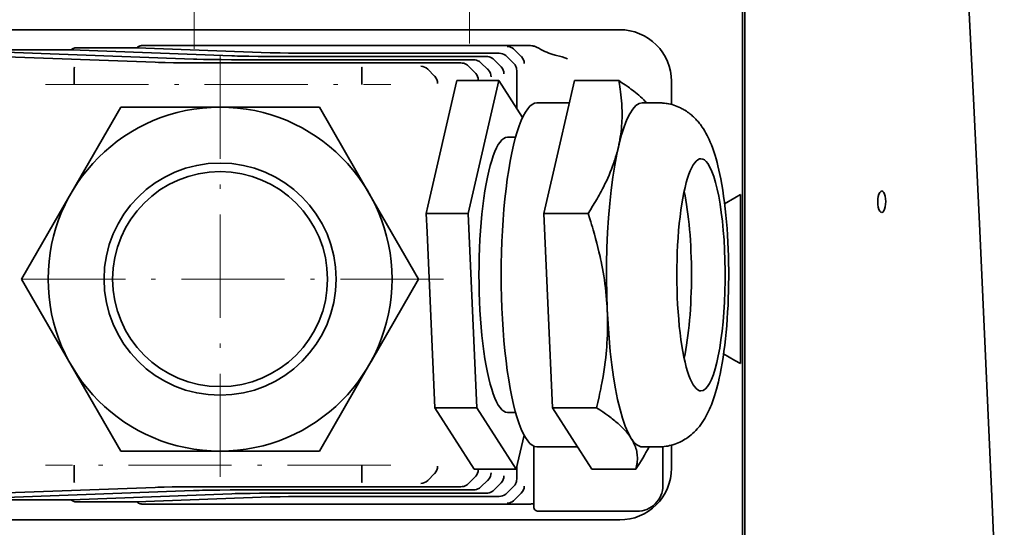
# Model space of a CAD drawing. Extents: x -672 to 7836, y -4841 to 1047.
# Tile 75 of 80: x 7156 to 7270, y 71 to 130. Entities that reach past the tile are written whole.
import ezdxf

# ---------------------------------------------------------------- set-up
doc = ezdxf.new("R2010")
doc.units = 0
doc.linetypes.add('DASHDOT', pattern=[18.5, 12, -3, 0.5, -3])

msp = doc.modelspace()

# ---------------------------------------------------------------- linework, layer by layer
at = {"color": 7, "linetype": 'DASHDOT', "lineweight": 13}
for p, q in [((7176, 169.219742), (7176, 126.780258)), ((7208, 157.88974), (7208, 126.11026)), ((7179, 126), (7179, 74)), ((7158.687988, 122.636314), (7198.84375, 122.636314)), ((7205, 100), (7153, 100)), ((7198.84375, 78.363686), (7158.687988, 78.363686))]:
    msp.add_line(p, q, dxfattribs=at)
at = {"color": 7, "lineweight": 35}
for p, q in [((7239.779297, 26.658499), (7239.779297, 141.341507)), ((7239.779297, 26.658499), (7239.779297, 141.341507)), ((7239.779297, 26.658499), (7239.779297, 141.341507)), ((7240.041992, 41.28167), (7240.041992, 133.942398)), ((7132.499023, 129), (7225.500977, 129)), ((7132.499023, 129), (7225.500977, 129)), ((7132.499023, 129), (7225.500977, 129)), ((7169.986816, 127.162323), (7214.980957, 127.162323)), ((7169.986816, 127.162323), (7214.980957, 127.162323)), ((7169.986816, 127.162323), (7214.980957, 127.162323)), ((7171.456543, 125.212715), (7146.385742, 126.151176)), ((7171.456543, 125.212715), (7146.385742, 126.151176)), ((7171.456543, 125.212715), (7146.385742, 126.151176)), ((7175.916016, 125.584908), (7154.036621, 126.403908)), ((7175.916016, 125.584908), (7154.036621, 126.403908)), ((7175.916016, 125.584908), (7154.036621, 126.403908)), ((7154.69043, 126.656677), (7161.686523, 126.656677)), ((7154.69043, 126.656677), (7161.686523, 126.656677)), ((7154.69043, 126.656677), (7161.686523, 126.656677)), ((7161.686523, 126.656677), (7180.375488, 125.957092)), ((7161.686523, 126.656677), (7180.375488, 125.957092)), ((7161.686523, 126.656677), (7180.375488, 125.957092)), ((7162.338867, 126.909477), (7169.334961, 126.909477)), ((7162.338867, 126.909477), (7169.334961, 126.909477)), ((7162.338867, 126.909477), (7169.334961, 126.909477)), ((7184.834961, 126.329277), (7169.334961, 126.909477)), ((7184.834961, 126.329277), (7169.334961, 126.909477)), ((7184.834961, 126.329277), (7169.334961, 126.909477)), ((7211.459473, 126.258728), (7191.179199, 126.258728)), ((7211.459473, 126.258728), (7191.179199, 126.258728)), ((7211.459473, 126.258728), (7191.179199, 126.258728)), ((7213.904297, 126.016037), (7213.226074, 126.694313)), ((7213.904297, 126.016037), (7213.226074, 126.694313)), ((7213.904297, 126.016037), (7213.226074, 126.694313)), ((7214.027344, 125.893402), (7213.904297, 126.016037)), ((7214.027344, 125.893402), (7213.904297, 126.016037)), ((7214.027344, 125.893402), (7213.904297, 126.016037)), ((7206.996094, 125.142174), (7177.800781, 125.142174)), ((7206.996094, 125.142174), (7177.800781, 125.142174)), ((7206.996094, 125.142174), (7177.800781, 125.142174)), ((7208.483887, 125.514359), (7182.260254, 125.514359)), ((7208.483887, 125.514359), (7182.260254, 125.514359)), ((7208.483887, 125.514359), (7182.260254, 125.514359)), ((7186.719727, 125.886543), (7209.97168, 125.886543)), ((7186.719727, 125.886543), (7209.97168, 125.886543)), ((7186.719727, 125.886543), (7209.97168, 125.886543)), ((7210.094727, 124.434402), (7209.348633, 125.164368)), ((7210.094727, 124.434402), (7209.348633, 125.164368)), ((7210.094727, 124.434402), (7209.348633, 125.164368)), ((7210.836426, 125.536552), (7211.58252, 124.806587)), ((7210.836426, 125.536552), (7211.58252, 124.806587)), ((7210.836426, 125.536552), (7211.58252, 124.806587)), ((7212.37793, 125.856056), (7212.324219, 125.908737)), ((7212.37793, 125.856056), (7212.324219, 125.908737)), ((7212.37793, 125.856056), (7212.324219, 125.908737)), ((7213.14209, 125.108498), (7212.37793, 125.856056)), ((7213.14209, 125.108498), (7212.37793, 125.856056)), ((7213.14209, 125.108498), (7212.37793, 125.856056)), ((7214.027344, 125.89341), (7214.043457, 125.876549)), ((7214.027344, 125.89341), (7214.043457, 125.876549)), ((7214.027344, 125.89341), (7214.043457, 125.876549)), ((7162.03418, 123.477432), (7162.03418, 124.302895)), ((7162.03418, 123.477432), (7162.03418, 124.302895)), ((7162.03418, 123.477432), (7162.03418, 124.302895)), ((7195.49707, 123.477432), (7195.497559, 124.302887)), ((7195.49707, 123.477432), (7195.497559, 124.302887)), ((7195.49707, 123.477432), (7195.497559, 124.302887)), ((7203.947754, 123.603455), (7203.162598, 124.405968)), ((7203.947754, 123.603455), (7203.162598, 124.405968)), ((7203.947754, 123.603455), (7203.162598, 124.405968)), ((7208.606934, 124.062218), (7207.860352, 124.792183)), ((7208.606934, 124.062218), (7207.860352, 124.792183)), ((7208.606934, 124.062218), (7207.860352, 124.792183)), ((7208.678711, 123.991943), (7208.606934, 124.062218)), ((7208.678711, 123.991943), (7208.606934, 124.062218)), ((7208.678711, 123.991943), (7208.606934, 124.062218)), ((7208.737305, 123.93013), (7208.678711, 123.991943)), ((7208.737305, 123.93013), (7208.678711, 123.991943)), ((7208.737305, 123.93013), (7208.678711, 123.991943)), ((7210.166504, 124.364128), (7210.094727, 124.434402)), ((7210.166504, 124.364128), (7210.094727, 124.434402)), ((7210.166504, 124.364128), (7210.094727, 124.434402)), ((7210.225098, 124.302315), (7210.166504, 124.364128)), ((7210.225098, 124.302315), (7210.166504, 124.364128)), ((7210.225098, 124.302315), (7210.166504, 124.364128)), ((7211.58252, 124.806587), (7211.654297, 124.736313)), ((7211.58252, 124.806587), (7211.654297, 124.736313)), ((7211.58252, 124.806587), (7211.654297, 124.736313)), ((7211.654297, 124.736313), (7211.713379, 124.6745)), ((7211.654297, 124.736313), (7211.713379, 124.6745)), ((7211.654297, 124.736313), (7211.713379, 124.6745)), ((7213.5, 119.871368), (7213.5, 124.262657)), ((7213.5, 119.871368), (7213.5, 124.262657)), ((7213.5, 119.871368), (7213.5, 124.262657)), ((7162.03418, 123.477425), (7162.03418, 123.456345)), ((7162.03418, 123.477425), (7162.03418, 123.456345)), ((7162.03418, 123.477425), (7162.03418, 123.456345)), ((7162.03418, 123.456345), (7162.040527, 122.636314)), ((7162.03418, 123.456345), (7162.040527, 122.636314)), ((7162.03418, 123.456345), (7162.040527, 122.636314)), ((7195.49707, 123.450607), (7195.490234, 122.636314)), ((7195.49707, 123.450607), (7195.490234, 122.636314)), ((7195.49707, 123.450607), (7195.490234, 122.636314)), ((7195.497559, 123.477425), (7195.49707, 123.450607)), ((7195.497559, 123.477425), (7195.49707, 123.450607)), ((7195.497559, 123.477425), (7195.49707, 123.450607)), ((7206.515625, 122.939087), (7203.174805, 108.47113)), ((7203.947266, 123.603455), (7203.962402, 123.58786)), ((7203.947266, 123.603455), (7203.962402, 123.58786)), ((7203.947266, 123.603455), (7203.962402, 123.58786)), ((7206.550293, 123.089348), (7206.515625, 122.939087)), ((7211.440918, 123.089348), (7206.550293, 123.089348)), ((7211.440918, 123.089348), (7207.872559, 107.636444)), ((7214.18457, 118.801254), (7211.440918, 123.089348)), ((7220.244141, 123.089348), (7218.459961, 115.3629)), ((7225.364258, 123.089348), (7220.244141, 123.089348)), ((7231.5, 123.000916), (7231.5, 120.310005)), ((7231.5, 123.000916), (7231.5, 120.310005)), ((7231.5, 123.000916), (7231.5, 120.310005)), ((7219.646484, 120.5), (7215.862305, 120.5)), ((7230.045898, 120.5), (7228.109863, 120.5)), ((7167.453125, 120), (7161.679688, 110)), ((7179, 120), (7167.453125, 120)), ((7190.546875, 120), (7179, 120)), ((7196.320313, 109.999992), (7190.546875, 120)), ((7213.367676, 116.5), (7212.438965, 116.5)), ((7218.459961, 115.3629), (7216.675781, 107.636444)), ((7161.679688, 110), (7161.443359, 109.591179)), ((7202.094238, 100), (7196.320313, 109.999992)), ((7161.443359, 109.591179), (7155.905762, 100)), ((7238.877441, 109.455437), (7237.689941, 108.769875)), ((7238.877441, 109.455437), (7237.689941, 108.769875)), ((7238.877441, 109.455437), (7237.689941, 108.769875)), ((7239.51416, 109.82299), (7238.877441, 109.455429)), ((7239.51416, 109.82299), (7238.877441, 109.455429)), ((7239.51416, 109.82299), (7238.877441, 109.455429)), ((7239.51416, 90.17701), (7239.51416, 109.82299)), ((7239.51416, 90.17701), (7239.51416, 109.82299)), ((7239.51416, 90.17701), (7239.51416, 109.82299)), ((7203.174805, 108.47113), (7202.981934, 107.636444)), ((7202.981934, 107.636444), (7203.078613, 105.447838)), ((7207.872559, 107.636444), (7202.981934, 107.636444)), ((7207.872559, 107.636444), (7208.871094, 85.047089)), ((7216.675781, 107.636444), (7217.175293, 96.341766)), ((7221.795898, 107.636444), (7216.675781, 107.636444)), ((7203.078613, 105.447838), (7203.97998, 85.047089)), ((7155.905762, 100), (7161.679688, 90.000008)), ((7196.556641, 90.408821), (7202.094238, 100)), ((7217.175293, 96.341766), (7217.674316, 85.047089)), ((7238.877441, 90.544563), (7237.566406, 91.301392)), ((7238.877441, 90.544563), (7237.566406, 91.301392)), ((7238.877441, 90.544563), (7237.566406, 91.301392)), ((7239.51416, 90.17701), (7238.877441, 90.544571)), ((7239.51416, 90.17701), (7238.877441, 90.544571)), ((7239.51416, 90.17701), (7238.877441, 90.544571)), ((7161.679688, 90.000008), (7167.453125, 80)), ((7190.546875, 80), (7196.320313, 90)), ((7196.320313, 90), (7196.556641, 90.408821)), ((7203.97998, 85.047089), (7208.546875, 77.910652)), ((7208.871094, 85.047089), (7203.97998, 85.047089)), ((7208.871094, 85.047089), (7213.4375, 77.910652)), ((7217.674316, 85.047089), (7219.95752, 81.478867)), ((7222.794434, 85.047089), (7217.674316, 85.047089)), ((7213.368652, 84.5), (7212.439453, 84.5)), ((7213.4375, 77.910652), (7214.351074, 81.868011)), ((7219.95752, 81.478867), (7222.240723, 77.910652)), ((7226.824707, 81.478867), (7226.915039, 81.332993)), ((7215.5, 74.014015), (7215.5, 80.5755)), ((7215.5, 74.014015), (7215.5, 80.5755)), ((7215.5, 74.014015), (7215.5, 80.5755)), ((7220.583984, 80.5), (7215.862793, 80.5)), ((7230.045898, 80.5), (7228.109863, 80.5)), ((7230.5, 80.518318), (7230.5, 78.857323)), ((7230.5, 80.518318), (7230.5, 78.857323)), ((7230.5, 80.518257), (7230.5, 78.857323)), ((7231.5, 80.690033), (7231.5, 77.999084)), ((7231.5, 80.690033), (7231.5, 77.999084)), ((7231.5, 80.690033), (7231.5, 77.999084)), ((7167.453125, 80), (7179, 80)), ((7179, 80), (7190.546875, 80)), ((7162.034668, 77.546402), (7162.040527, 78.363686)), ((7162.034668, 77.546402), (7162.040527, 78.363686)), ((7162.034668, 77.546402), (7162.040527, 78.363686)), ((7195.49707, 77.55117), (7195.490234, 78.363686)), ((7195.49707, 77.55117), (7195.490234, 78.363686)), ((7195.49707, 77.55117), (7195.490234, 78.363686)), ((7213.4375, 77.910652), (7208.546875, 77.910652)), ((7213.5, 78.181641), (7213.5, 76.737343)), ((7213.5, 78.181641), (7213.5, 76.737343)), ((7213.5, 78.181641), (7213.5, 76.737343)), ((7227.36084, 77.910652), (7222.240723, 77.910652)), ((7230.5, 78.857323), (7230.5, 76)), ((7230.5, 78.857323), (7230.5, 76)), ((7230.5, 78.857323), (7230.5, 76)), ((7162.03418, 77.522598), (7162.034668, 77.546402)), ((7162.03418, 77.522598), (7162.034668, 77.546402)), ((7162.03418, 77.522598), (7162.034668, 77.546402)), ((7162.03418, 77.522568), (7162.03418, 76.697105)), ((7162.03418, 77.522568), (7162.03418, 76.697105)), ((7162.03418, 77.522568), (7162.03418, 76.697105)), ((7195.49707, 77.522598), (7195.49707, 77.55117)), ((7195.49707, 77.522598), (7195.49707, 77.55117)), ((7195.49707, 77.522598), (7195.49707, 77.55117)), ((7195.49707, 77.522568), (7195.497559, 76.697113)), ((7195.49707, 77.522568), (7195.497559, 76.697113)), ((7195.49707, 77.522568), (7195.497559, 76.697113)), ((7203.947754, 77.396545), (7203.162598, 76.594032)), ((7203.947754, 77.396545), (7203.162598, 76.594032)), ((7203.947754, 77.396545), (7203.162598, 76.594032)), ((7203.947266, 77.396545), (7203.961426, 77.41111)), ((7203.947266, 77.396545), (7203.961426, 77.41111)), ((7203.947266, 77.396545), (7203.961426, 77.41111)), ((7207.860352, 76.207817), (7208.606934, 76.937782)), ((7207.860352, 76.207817), (7208.606934, 76.937782)), ((7207.860352, 76.207817), (7208.606934, 76.937782)), ((7208.606934, 76.937782), (7208.678711, 77.008057)), ((7208.606934, 76.937782), (7208.678711, 77.008057)), ((7208.606934, 76.937782), (7208.678711, 77.008057)), ((7208.678711, 77.008057), (7208.737305, 77.06987)), ((7208.678711, 77.008057), (7208.737305, 77.06987)), ((7208.678711, 77.008057), (7208.737305, 77.06987)), ((7146.385742, 74.848824), (7171.456543, 75.787285)), ((7146.385742, 74.848824), (7171.456543, 75.787285)), ((7146.385742, 74.848824), (7171.456543, 75.787285)), ((7177.800781, 75.857826), (7206.996094, 75.857826)), ((7177.800781, 75.857826), (7206.996094, 75.857826)), ((7177.800781, 75.857826), (7206.996094, 75.857826)), ((7209.348633, 75.835632), (7210.094727, 76.565598)), ((7209.348633, 75.835632), (7210.094727, 76.565598)), ((7209.348633, 75.835632), (7210.094727, 76.565598)), ((7210.094727, 76.565598), (7210.166504, 76.635872)), ((7210.094727, 76.565598), (7210.166504, 76.635872)), ((7210.094727, 76.565598), (7210.166504, 76.635872)), ((7210.166504, 76.635872), (7210.225098, 76.697678)), ((7210.166504, 76.635872), (7210.225098, 76.697678)), ((7210.166504, 76.635872), (7210.225098, 76.697678)), ((7211.58252, 76.193413), (7210.836426, 75.463448)), ((7211.58252, 76.193413), (7210.836426, 75.463448)), ((7211.58252, 76.193413), (7210.836426, 75.463448)), ((7211.654297, 76.263687), (7211.58252, 76.193413)), ((7211.654297, 76.263687), (7211.58252, 76.193413)), ((7211.654297, 76.263687), (7211.58252, 76.193413)), ((7211.713379, 76.3255), (7211.654297, 76.263687)), ((7211.713379, 76.3255), (7211.654297, 76.263687)), ((7211.713379, 76.3255), (7211.654297, 76.263687)), ((7213.14209, 75.891502), (7212.37793, 75.143944)), ((7213.14209, 75.891502), (7212.37793, 75.143944)), ((7213.14209, 75.891502), (7212.37793, 75.143944)), ((7154.036621, 74.596092), (7175.916016, 75.415092)), ((7154.036621, 74.596092), (7175.916016, 75.415092)), ((7154.036621, 74.596092), (7175.916016, 75.415092)), ((7180.375488, 75.042908), (7161.686523, 74.343323)), ((7180.375488, 75.042908), (7161.686523, 74.343323)), ((7180.375488, 75.042908), (7161.686523, 74.343323)), ((7184.834961, 74.670723), (7169.334961, 74.090523)), ((7184.834961, 74.670723), (7169.334961, 74.090523)), ((7184.834961, 74.670723), (7169.334961, 74.090523)), ((7182.260254, 75.485641), (7208.483887, 75.485641)), ((7182.260254, 75.485641), (7208.483887, 75.485641)), ((7182.260254, 75.485641), (7208.483887, 75.485641)), ((7209.97168, 75.113457), (7186.719727, 75.113457)), ((7209.97168, 75.113457), (7186.719727, 75.113457)), ((7209.97168, 75.113457), (7186.719727, 75.113457)), ((7211.459473, 74.741272), (7191.179199, 74.741272)), ((7211.459473, 74.741272), (7191.179199, 74.741272)), ((7211.459473, 74.741272), (7191.179199, 74.741272)), ((7212.37793, 75.143944), (7212.324219, 75.091263)), ((7212.37793, 75.143944), (7212.324219, 75.091263)), ((7212.37793, 75.143944), (7212.324219, 75.091263)), ((7213.904297, 74.983963), (7213.226074, 74.305687)), ((7213.904297, 74.983963), (7213.226074, 74.305687)), ((7213.904297, 74.983963), (7213.226074, 74.305687)), ((7214.027344, 75.106598), (7213.904297, 74.983963)), ((7214.027344, 75.106598), (7213.904297, 74.983963)), ((7214.027344, 75.106598), (7213.904297, 74.983963)), ((7214.027344, 75.106598), (7214.038086, 75.117661)), ((7214.027344, 75.106598), (7214.038086, 75.117661)), ((7214.027344, 75.106598), (7214.038086, 75.117661)), ((7154.69043, 74.343323), (7161.686523, 74.343323)), ((7154.69043, 74.343323), (7161.686523, 74.343323)), ((7154.69043, 74.343323), (7161.686523, 74.343323)), ((7162.338867, 74.090523), (7169.334961, 74.090523)), ((7162.338867, 74.090523), (7169.334961, 74.090523)), ((7162.338867, 74.090523), (7169.334961, 74.090523)), ((7214.980957, 73.837677), (7169.986816, 73.837677)), ((7214.980957, 73.837677), (7169.986816, 73.837677)), ((7214.980957, 73.837677), (7169.986816, 73.837677)), ((7215.5, 73.5), (7215.5, 74.014015)), ((7215.5, 73.5), (7215.5, 74.014015)), ((7215.5, 73.5), (7215.5, 74.014015)), ((7216, 73), (7217.596191, 73)), ((7216, 73), (7217.596191, 73)), ((7216, 73), (7217.596191, 73)), ((7219.420898, 73), (7217.596191, 73)), ((7219.420898, 73), (7217.596191, 73)), ((7219.420898, 73), (7217.596191, 73)), ((7219.957031, 73), (7219.420898, 73)), ((7219.957031, 73), (7219.420898, 73)), ((7219.957031, 73), (7219.420898, 73)), ((7221.149902, 73), (7219.957031, 73)), ((7221.149902, 73), (7219.957031, 73)), ((7221.149902, 73), (7219.957031, 73)), ((7221.726563, 73), (7221.149902, 73)), ((7221.726563, 73), (7221.149902, 73)), ((7221.726563, 73), (7221.149902, 73)), ((7223.274414, 73), (7221.726074, 73)), ((7223.274414, 73), (7221.726074, 73)), ((7223.274414, 73), (7221.726074, 73)), ((7223.274414, 73), (7227.5, 73)), ((7223.274414, 73), (7227.5, 73)), ((7223.274414, 73), (7227.5, 73)), ((7132.499023, 72), (7225.500977, 72)), ((7132.499023, 72), (7225.500977, 72)), ((7132.499023, 72), (7225.500977, 72))]:
    msp.add_line(p, q, dxfattribs=at)
for points in [[(7266.037109, 132.549652), (7266.616699, 121.021904), (7267.358398, 105.630608), (7268.070801, 90.198128), (7268.757324, 74.735825), (7269.419922, 59.269318), (7270.21875, 39.938442)], [(7169.334961, 126.909477), (7169.382813, 126.956039), (7169.435059, 126.998222), (7169.491699, 127.035805), (7169.552246, 127.068611), (7169.615723, 127.09655), (7169.67334, 127.11676), (7169.733398, 127.133263), (7169.794922, 127.146057), (7169.841797, 127.153198), (7169.889648, 127.158279), (7169.937988, 127.161316), (7169.986816, 127.162323)], [(7169.334961, 126.909477), (7169.382813, 126.956039), (7169.435059, 126.998222), (7169.491699, 127.035805), (7169.552246, 127.068611), (7169.615723, 127.09655), (7169.67334, 127.11676), (7169.733398, 127.133263), (7169.794922, 127.146057), (7169.841797, 127.153198), (7169.889648, 127.158279), (7169.937988, 127.161316), (7169.986816, 127.162323)], [(7169.334961, 126.909477), (7169.382813, 126.956039), (7169.435059, 126.998222), (7169.491699, 127.035805), (7169.552246, 127.068611), (7169.615723, 127.09655), (7169.67334, 127.11676), (7169.733398, 127.133263), (7169.794922, 127.146057), (7169.841797, 127.153198), (7169.889648, 127.158279), (7169.937988, 127.161316), (7169.986816, 127.162323)], [(7214.980957, 127.162323), (7215.114746, 127.158783), (7215.246582, 127.147964), (7215.311035, 127.13974), (7215.374512, 127.129608), (7215.473145, 127.10939), (7215.567871, 127.084251), (7215.656738, 127.054291), (7215.739746, 127.019722), (7215.814941, 126.980919)], [(7214.980957, 127.162323), (7215.114746, 127.158783), (7215.246582, 127.147964), (7215.311035, 127.13974), (7215.374512, 127.129608), (7215.473145, 127.10939), (7215.567871, 127.084251), (7215.656738, 127.054291), (7215.739746, 127.019722), (7215.814941, 126.980919)], [(7214.980957, 127.162323), (7215.114746, 127.158783), (7215.246582, 127.147964), (7215.311035, 127.13974), (7215.374512, 127.129608), (7215.473145, 127.10939), (7215.567871, 127.084251), (7215.656738, 127.054291), (7215.739746, 127.019722), (7215.814941, 126.980919)], [(7161.686523, 126.656677), (7161.728027, 126.6978), (7161.773438, 126.735588), (7161.822266, 126.769882), (7161.874512, 126.800552), (7161.910645, 126.818939), (7161.947754, 126.835648), (7162.025879, 126.863976), (7162.107422, 126.885452), (7162.183105, 126.898872), (7162.260254, 126.906853), (7162.338867, 126.909477)], [(7161.686523, 126.656677), (7161.728027, 126.6978), (7161.773438, 126.735588), (7161.822266, 126.769882), (7161.874512, 126.800552), (7161.910645, 126.818939), (7161.947754, 126.835648), (7162.025879, 126.863976), (7162.107422, 126.885452), (7162.183105, 126.898872), (7162.260254, 126.906853), (7162.338867, 126.909477)], [(7161.686523, 126.656677), (7161.728027, 126.6978), (7161.773438, 126.735588), (7161.822266, 126.769882), (7161.874512, 126.800552), (7161.910645, 126.818939), (7161.947754, 126.835648), (7162.025879, 126.863976), (7162.107422, 126.885452), (7162.183105, 126.898872), (7162.260254, 126.906853), (7162.338867, 126.909477)], [(7191.179199, 126.258728), (7189.891113, 126.260811), (7189.260742, 126.263405), (7188.054688, 126.271576), (7186.955078, 126.283485), (7185.999512, 126.298721), (7185.221191, 126.316772), (7184.834961, 126.329277)], [(7191.179199, 126.258728), (7189.891113, 126.260811), (7189.260742, 126.263405), (7188.054688, 126.271576), (7186.955078, 126.283485), (7185.999512, 126.298721), (7185.221191, 126.316772), (7184.834961, 126.329277)], [(7191.179199, 126.258728), (7189.891113, 126.260811), (7189.260742, 126.263405), (7188.054688, 126.271576), (7186.955078, 126.283485), (7185.999512, 126.298721), (7185.221191, 126.316772), (7184.834961, 126.329277)], [(7218.144531, 126.019608), (7217.994629, 126.055435), (7217.846191, 126.094841), (7217.697754, 126.138062), (7217.585449, 126.173302), (7217.473145, 126.210747), (7217.360352, 126.250427), (7217.24707, 126.292351), (7217.019531, 126.38282), (7216.790039, 126.48188), (7216.558594, 126.58931), (7216.317383, 126.709), (7216.067871, 126.840477), (7215.814941, 126.980919)], [(7218.144531, 126.019608), (7217.994629, 126.055435), (7217.846191, 126.094841), (7217.697754, 126.138062), (7217.585449, 126.173302), (7217.473145, 126.210747), (7217.360352, 126.250427), (7217.24707, 126.292351), (7217.019531, 126.38282), (7216.790039, 126.48188), (7216.558594, 126.58931), (7216.317383, 126.709), (7216.067871, 126.840477), (7215.814941, 126.980919)], [(7218.144531, 126.019608), (7217.994629, 126.055435), (7217.846191, 126.094841), (7217.697754, 126.138062), (7217.585449, 126.173302), (7217.473145, 126.210747), (7217.360352, 126.250427), (7217.24707, 126.292351), (7217.019531, 126.38282), (7216.790039, 126.48188), (7216.558594, 126.58931), (7216.317383, 126.709), (7216.067871, 126.840477), (7215.814941, 126.980919)], [(7177.800781, 125.142174), (7176.512695, 125.144257), (7175.882324, 125.146851), (7174.675781, 125.155022), (7173.57666, 125.166924), (7172.621094, 125.182167), (7171.842773, 125.200218), (7171.456543, 125.212715)], [(7177.800781, 125.142174), (7176.512695, 125.144257), (7175.882324, 125.146851), (7174.675781, 125.155022), (7173.57666, 125.166924), (7172.621094, 125.182167), (7171.842773, 125.200218), (7171.456543, 125.212715)], [(7177.800781, 125.142174), (7176.512695, 125.144257), (7175.882324, 125.146851), (7174.675781, 125.155022), (7173.57666, 125.166924), (7172.621094, 125.182167), (7171.842773, 125.200218), (7171.456543, 125.212715)], [(7182.260254, 125.514359), (7180.972168, 125.516441), (7180.341797, 125.519035), (7179.135254, 125.527206), (7178.036133, 125.539108), (7177.080566, 125.554352), (7176.302246, 125.572403), (7175.916016, 125.584908)], [(7182.260254, 125.514359), (7180.972168, 125.516441), (7180.341797, 125.519035), (7179.135254, 125.527206), (7178.036133, 125.539108), (7177.080566, 125.554352), (7176.302246, 125.572403), (7175.916016, 125.584908)], [(7182.260254, 125.514359), (7180.972168, 125.516441), (7180.341797, 125.519035), (7179.135254, 125.527206), (7178.036133, 125.539108), (7177.080566, 125.554352), (7176.302246, 125.572403), (7175.916016, 125.584908)], [(7180.375488, 125.957092), (7180.675781, 125.947083), (7181.02832, 125.937592), (7181.429199, 125.928719), (7182.363281, 125.913086), (7183.446289, 125.900726), (7184.641113, 125.892052), (7185.907715, 125.887367), (7186.719727, 125.886543)], [(7180.375488, 125.957092), (7180.675781, 125.947083), (7181.02832, 125.937592), (7181.429199, 125.928719), (7182.363281, 125.913086), (7183.446289, 125.900726), (7184.641113, 125.892052), (7185.907715, 125.887367), (7186.719727, 125.886543)], [(7180.375488, 125.957092), (7180.675781, 125.947083), (7181.02832, 125.937592), (7181.429199, 125.928719), (7182.363281, 125.913086), (7183.446289, 125.900726), (7184.641113, 125.892052), (7185.907715, 125.887367), (7186.719727, 125.886543)], [(7162.03418, 124.302895), (7162.035156, 124.348595), (7162.038574, 124.431229), (7162.044922, 124.558998), (7162.050781, 124.622559), (7162.054688, 124.648529), (7162.056641, 124.656487), (7162.058594, 124.661011), (7162.05957, 124.661995)], [(7162.03418, 124.302895), (7162.035156, 124.348595), (7162.038574, 124.431229), (7162.044922, 124.558998), (7162.050781, 124.622559), (7162.054688, 124.648529), (7162.056641, 124.656487), (7162.058594, 124.661011), (7162.05957, 124.661995)], [(7162.03418, 124.302895), (7162.035156, 124.348595), (7162.038574, 124.431229), (7162.044922, 124.558998), (7162.050781, 124.622559), (7162.054688, 124.648529), (7162.056641, 124.656487), (7162.058594, 124.661011), (7162.05957, 124.661995)], [(7195.497559, 124.302902), (7195.495117, 124.386276), (7195.488281, 124.528542), (7195.480957, 124.61953), (7195.477051, 124.646561), (7195.473633, 124.659615), (7195.472168, 124.661507), (7195.47168, 124.661995)], [(7195.497559, 124.302902), (7195.495117, 124.386276), (7195.488281, 124.528542), (7195.480957, 124.61953), (7195.477051, 124.646561), (7195.473633, 124.659615), (7195.472168, 124.661507), (7195.47168, 124.661995)], [(7195.497559, 124.302902), (7195.495117, 124.386276), (7195.488281, 124.528542), (7195.480957, 124.61953), (7195.477051, 124.646561), (7195.473633, 124.659615), (7195.472168, 124.661507), (7195.47168, 124.661995)], [(7225.364258, 123.089348), (7225.404785, 122.871109), (7225.443848, 122.652939), (7225.492188, 122.362183), (7225.536621, 122.071625), (7225.577637, 121.781288), (7225.621582, 121.433212), (7225.659668, 121.085526), (7225.691406, 120.738274), (7225.717285, 120.391479), (7225.737305, 120.045174), (7225.745605, 119.850952), (7225.751953, 119.656898), (7225.755859, 119.466484), (7225.757813, 119.276237), (7225.757324, 118.988571), (7225.751953, 118.701271), (7225.742188, 118.41433), (7225.727051, 118.127731), (7225.705078, 117.809662), (7225.676758, 117.491966), (7225.642578, 117.174599), (7225.602051, 116.857529), (7225.555664, 116.540703), (7225.50293, 116.224075), (7225.449707, 115.936951), (7225.391113, 115.649902), (7225.327148, 115.3629)], [(7228.627441, 120.499939), (7228.461914, 120.674385), (7228.287109, 120.849075), (7228.104004, 121.024033), (7227.912109, 121.199272), (7227.711426, 121.374809), (7227.519043, 121.537079), (7227.319824, 121.6996), (7227.113281, 121.862366), (7226.956543, 121.982765), (7226.796387, 122.103279), (7226.627441, 122.22757), (7226.455078, 122.351967), (7226.104492, 122.597435), (7225.740723, 122.843262), (7225.364258, 123.089348)], [(7235.044434, 117.725632), (7234.957031, 117.849152), (7234.865723, 117.972488), (7234.771973, 118.093834), (7234.673828, 118.215935), (7234.59375, 118.312088), (7234.511719, 118.406418), (7234.426758, 118.501343), (7234.339844, 118.59433), (7234.25, 118.687195), (7234.15918, 118.778008), (7234.063965, 118.868835), (7233.967773, 118.957481), (7233.858398, 119.053726), (7233.747559, 119.147186), (7233.632324, 119.239708), (7233.515137, 119.329269), (7233.377441, 119.429108), (7233.23584, 119.525955), (7233.053223, 119.642334), (7232.958984, 119.698898), (7232.864258, 119.753662), (7232.767578, 119.806808), (7232.67041, 119.858101), (7232.571777, 119.907928), (7232.375977, 119.999786), (7232.181641, 120.082558), (7231.983398, 120.158539), (7231.782227, 120.22731), (7231.581055, 120.287895), (7231.379883, 120.340454), (7231.176758, 120.385742), (7230.97168, 120.423645), (7230.868652, 120.439758), (7230.692871, 120.462822), (7230.516602, 120.480362), (7230.398926, 120.488953), (7230.28125, 120.495094), (7230.163574, 120.498772), (7230.045898, 120.5)], [(7230.045898, 80.5), (7230.252441, 80.503784), (7230.458984, 80.515129), (7230.664551, 80.533958), (7230.869141, 80.560265), (7231.074707, 80.594391), (7231.278809, 80.636063), (7231.480469, 80.684929), (7231.680664, 80.741135), (7231.883301, 80.806198), (7232.083496, 80.878784), (7232.279785, 80.958252), (7232.472168, 81.044319), (7232.695801, 81.154953), (7232.912598, 81.273972), (7233.076172, 81.371628), (7233.235352, 81.47377), (7233.429199, 81.607597), (7233.615723, 81.747406), (7233.79541, 81.892593), (7233.967773, 82.042519), (7234.15918, 82.222191), (7234.340332, 82.406075), (7234.512207, 82.594017), (7234.674316, 82.784523), (7234.749023, 82.87677), (7234.921875, 83.103218), (7235.083984, 83.331764), (7235.23584, 83.562233), (7235.377441, 83.793182), (7235.54834, 84.093544), (7235.706543, 84.395554), (7235.825684, 84.640366), (7235.938477, 84.88681), (7236.04541, 85.135132), (7236.146973, 85.385559), (7236.240723, 85.628891), (7236.395996, 86.061722), (7236.520996, 86.440849), (7236.63916, 86.827225), (7236.750977, 87.221405), (7236.859863, 87.63298), (7236.96582, 88.062881), (7237.066406, 88.501892), (7237.162109, 88.951057), (7237.287598, 89.594666), (7237.400391, 90.231461), (7237.504883, 90.885742), (7237.606934, 91.59301), (7237.700684, 92.318016), (7237.785645, 93.058899), (7237.861816, 93.814606), (7237.930176, 94.583893), (7237.989258, 95.365379), (7238.040039, 96.157433), (7238.082031, 96.958725), (7238.115723, 97.767342), (7238.140625, 98.581833), (7238.156738, 99.400375), (7238.164063, 100.221268), (7238.162598, 101.042747), (7238.152344, 101.863075), (7238.133301, 102.680519), (7238.105957, 103.493256), (7238.069824, 104.299782), (7238.024902, 105.09819), (7237.971191, 105.887077), (7237.90918, 106.664772), (7237.838379, 107.42984), (7237.759277, 108.180931), (7237.671387, 108.916916), (7237.575195, 109.63591), (7237.470215, 110.338661), (7237.356934, 111.0224), (7237.242676, 111.644485), (7237.138184, 112.16465), (7237.027344, 112.672272), (7236.910156, 113.167053), (7236.806641, 113.572556), (7236.697754, 113.969864), (7236.583008, 114.359192), (7236.461914, 114.740891), (7236.310547, 115.181946), (7236.146973, 115.614487), (7236.020508, 115.92366), (7235.885742, 116.229797), (7235.769531, 116.476013), (7235.646973, 116.720856), (7235.516602, 116.964417), (7235.377441, 117.206841), (7235.216797, 117.467133), (7235.044434, 117.725632)], [(7225.327148, 115.3629), (7225.256348, 115.06765), (7225.180176, 114.772346), (7225.098145, 114.476952), (7225.010742, 114.181419), (7224.91748, 113.885719), (7224.856934, 113.700798), (7224.793945, 113.515785), (7224.661133, 113.145447), (7224.520508, 112.774635), (7224.383789, 112.433594), (7224.239746, 112.092087), (7224.088867, 111.750084), (7223.931152, 111.407578), (7223.766602, 111.06456), (7223.624512, 110.778313), (7223.477539, 110.491699), (7223.326172, 110.204742), (7223.211914, 109.992958), (7223.095215, 109.780991), (7222.972168, 109.561523), (7222.84668, 109.341881), (7222.59668, 108.916206), (7222.337891, 108.490013), (7222.070801, 108.063393), (7221.795898, 107.636444)], [(7221.795898, 107.636444), (7222.004395, 106.998482), (7222.106934, 106.674385), (7222.20752, 106.350449), (7222.302734, 106.037277), (7222.395996, 105.724289), (7222.54248, 105.215462), (7222.683594, 104.707214), (7222.817871, 104.199585), (7222.946289, 103.692642), (7223.068359, 103.186409), (7223.196777, 102.623901), (7223.257813, 102.343018), (7223.316406, 102.062363), (7223.400879, 101.641846), (7223.480469, 101.221863), (7223.555176, 100.802406), (7223.625488, 100.383446), (7223.697266, 99.918495), (7223.762695, 99.454079), (7223.822266, 98.990143), (7223.875488, 98.526642), (7223.922852, 98.063507), (7223.963379, 97.600655), (7223.995117, 97.180931), (7224.021484, 96.761322), (7224.04248, 96.341774)], [(7224.04248, 96.341774), (7224.060059, 95.869698), (7224.070801, 95.397537), (7224.075684, 94.925194), (7224.073242, 94.452599), (7224.064941, 93.979668), (7224.049805, 93.50634), (7224.02832, 93.032532), (7224.000488, 92.558197), (7223.970703, 92.142792), (7223.936523, 91.726913), (7223.897461, 91.310555), (7223.853516, 90.893677), (7223.821777, 90.615479), (7223.787598, 90.337044), (7223.713867, 89.779472), (7223.632324, 89.220963), (7223.54248, 88.661537), (7223.445313, 88.101242), (7223.34082, 87.540131), (7223.280273, 87.231384), (7223.217773, 86.922432), (7223.151855, 86.608734), (7223.083984, 86.294861), (7222.942871, 85.671219), (7222.794434, 85.047089)], [(7222.794434, 85.047089), (7223.154297, 84.811974), (7223.502441, 84.577087), (7223.838867, 84.342514), (7224.162598, 84.108315), (7224.473145, 83.874542), (7224.623047, 83.757828), (7224.77002, 83.641235), (7224.90918, 83.528008), (7225.044922, 83.414902), (7225.172363, 83.306168), (7225.296387, 83.19754), (7225.459961, 83.050064), (7225.617676, 82.902794), (7225.769043, 82.755722), (7225.942871, 82.579475), (7226.107422, 82.403473), (7226.263184, 82.227676), (7226.409668, 82.052055), (7226.546875, 81.876579), (7226.64502, 81.74398), (7226.737305, 81.611412), (7226.824707, 81.478867)], [(7226.915039, 81.332993), (7227.012207, 81.162949), (7227.101074, 80.992828), (7227.181152, 80.822594), (7227.253418, 80.652206), (7227.316895, 80.481644), (7227.37207, 80.31086), (7227.419434, 80.139847), (7227.458984, 79.968567), (7227.490234, 79.79702), (7227.513672, 79.625191), (7227.528809, 79.46743), (7227.537598, 79.309433), (7227.539551, 79.151207), (7227.536133, 78.992767), (7227.526367, 78.834122), (7227.51123, 78.675278), (7227.499023, 78.579887), (7227.484863, 78.484428), (7227.451172, 78.29335), (7227.409668, 78.102074), (7227.36084, 77.910652)], [(7162.03418, 76.697105), (7162.035156, 76.654526), (7162.038574, 76.574684), (7162.045898, 76.433968), (7162.051758, 76.370117), (7162.054688, 76.35067), (7162.057617, 76.340012), (7162.059082, 76.338425), (7162.05957, 76.338005)], [(7162.03418, 76.697105), (7162.035156, 76.654526), (7162.038574, 76.574684), (7162.045898, 76.433968), (7162.051758, 76.370117), (7162.054688, 76.35067), (7162.057617, 76.340012), (7162.059082, 76.338425), (7162.05957, 76.338005)], [(7162.03418, 76.697105), (7162.035156, 76.654526), (7162.038574, 76.574684), (7162.045898, 76.433968), (7162.051758, 76.370117), (7162.054688, 76.35067), (7162.057617, 76.340012), (7162.059082, 76.338425), (7162.05957, 76.338005)], [(7171.456543, 75.787285), (7171.756836, 75.797287), (7172.109375, 75.806778), (7172.510254, 75.815659), (7173.444336, 75.831284), (7174.527344, 75.843643), (7175.722168, 75.852318), (7176.988281, 75.857002), (7177.800781, 75.857826)], [(7171.456543, 75.787285), (7171.756836, 75.797287), (7172.109375, 75.806778), (7172.510254, 75.815659), (7173.444336, 75.831284), (7174.527344, 75.843643), (7175.722168, 75.852318), (7176.988281, 75.857002), (7177.800781, 75.857826)], [(7171.456543, 75.787285), (7171.756836, 75.797287), (7172.109375, 75.806778), (7172.510254, 75.815659), (7173.444336, 75.831284), (7174.527344, 75.843643), (7175.722168, 75.852318), (7176.988281, 75.857002), (7177.800781, 75.857826)], [(7195.497559, 76.696732), (7195.495605, 76.631477), (7195.490723, 76.514748), (7195.482422, 76.393623), (7195.477539, 76.356163), (7195.473633, 76.340767), (7195.472168, 76.338562), (7195.47168, 76.338005)], [(7195.497559, 76.696732), (7195.495605, 76.631477), (7195.490723, 76.514748), (7195.482422, 76.393623), (7195.477539, 76.356163), (7195.473633, 76.340767), (7195.472168, 76.338562), (7195.47168, 76.338005)], [(7195.497559, 76.696732), (7195.495605, 76.631477), (7195.490723, 76.514748), (7195.482422, 76.393623), (7195.477539, 76.356163), (7195.473633, 76.340767), (7195.472168, 76.338562), (7195.47168, 76.338005)], [(7175.916016, 75.415092), (7176.216309, 75.425102), (7176.568848, 75.434593), (7176.969727, 75.443474), (7177.903809, 75.459099), (7178.986816, 75.471458), (7180.181641, 75.480133), (7181.448242, 75.484818), (7182.260254, 75.485641)], [(7175.916016, 75.415092), (7176.216309, 75.425102), (7176.568848, 75.434593), (7176.969727, 75.443474), (7177.903809, 75.459099), (7178.986816, 75.471458), (7180.181641, 75.480133), (7181.448242, 75.484818), (7182.260254, 75.485641)], [(7175.916016, 75.415092), (7176.216309, 75.425102), (7176.568848, 75.434593), (7176.969727, 75.443474), (7177.903809, 75.459099), (7178.986816, 75.471458), (7180.181641, 75.480133), (7181.448242, 75.484818), (7182.260254, 75.485641)], [(7186.719727, 75.113457), (7185.431641, 75.111374), (7184.80127, 75.10878), (7183.594727, 75.100609), (7182.495605, 75.088699), (7181.540039, 75.073463), (7180.761719, 75.055412), (7180.375488, 75.042908)], [(7186.719727, 75.113457), (7185.431641, 75.111374), (7184.80127, 75.10878), (7183.594727, 75.100609), (7182.495605, 75.088699), (7181.540039, 75.073463), (7180.761719, 75.055412), (7180.375488, 75.042908)], [(7186.719727, 75.113457), (7185.431641, 75.111374), (7184.80127, 75.10878), (7183.594727, 75.100609), (7182.495605, 75.088699), (7181.540039, 75.073463), (7180.761719, 75.055412), (7180.375488, 75.042908)], [(7191.179199, 74.741272), (7189.891113, 74.739189), (7189.260742, 74.736595), (7188.054688, 74.728424), (7186.955078, 74.716515), (7185.999512, 74.701279), (7185.221191, 74.683228), (7184.834961, 74.670723)], [(7191.179199, 74.741272), (7189.891113, 74.739189), (7189.260742, 74.736595), (7188.054688, 74.728424), (7186.955078, 74.716515), (7185.999512, 74.701279), (7185.221191, 74.683228), (7184.834961, 74.670723)], [(7191.179199, 74.741272), (7189.891113, 74.739189), (7189.260742, 74.736595), (7188.054688, 74.728424), (7186.955078, 74.716515), (7185.999512, 74.701279), (7185.221191, 74.683228), (7184.834961, 74.670723)], [(7162.338867, 74.090523), (7162.260742, 74.093147), (7162.183594, 74.101105), (7162.10791, 74.114433), (7162.035156, 74.133133), (7161.994629, 74.14637), (7161.955078, 74.161392), (7161.916504, 74.178131), (7161.879395, 74.196632), (7161.826172, 74.227676), (7161.775879, 74.262566), (7161.729492, 74.30117), (7161.686523, 74.343323)], [(7162.338867, 74.090523), (7162.260742, 74.093147), (7162.183594, 74.101105), (7162.10791, 74.114433), (7162.035156, 74.133133), (7161.994629, 74.14637), (7161.955078, 74.161392), (7161.916504, 74.178131), (7161.879395, 74.196632), (7161.826172, 74.227676), (7161.775879, 74.262566), (7161.729492, 74.30117), (7161.686523, 74.343323)], [(7162.338867, 74.090523), (7162.260742, 74.093147), (7162.183594, 74.101105), (7162.10791, 74.114433), (7162.035156, 74.133133), (7161.994629, 74.14637), (7161.955078, 74.161392), (7161.916504, 74.178131), (7161.879395, 74.196632), (7161.826172, 74.227676), (7161.775879, 74.262566), (7161.729492, 74.30117), (7161.686523, 74.343323)], [(7169.986816, 73.837677), (7169.896484, 73.841164), (7169.808105, 73.8517), (7169.722656, 73.869392), (7169.681152, 73.880928), (7169.640625, 73.894249), (7169.587891, 73.91481), (7169.537598, 73.93853), (7169.489746, 73.965416), (7169.434082, 74.002693), (7169.382324, 74.044525), (7169.334961, 74.090523)], [(7169.986816, 73.837677), (7169.896484, 73.841164), (7169.808105, 73.8517), (7169.722656, 73.869392), (7169.681152, 73.880928), (7169.640625, 73.894249), (7169.587891, 73.91481), (7169.537598, 73.93853), (7169.489746, 73.965416), (7169.434082, 74.002693), (7169.382324, 74.044525), (7169.334961, 74.090523)], [(7169.986816, 73.837677), (7169.896484, 73.841164), (7169.808105, 73.8517), (7169.722656, 73.869392), (7169.681152, 73.880928), (7169.640625, 73.894249), (7169.587891, 73.91481), (7169.537598, 73.93853), (7169.489746, 73.965416), (7169.434082, 74.002693), (7169.382324, 74.044525), (7169.334961, 74.090523)]]:
    msp.add_lwpolyline(points, dxfattribs=at)
for radius in [20, 13.5, 12.5]:
    msp.add_circle((7179, 100), radius, dxfattribs=at)
for centre, radius, start, end in [((7225.501465, 123.001381), 5.998631, 359.995553, 90.004435), ((7225.501465, 123.001381), 5.998631, 359.995553, 90.004435), ((7225.501465, 123.001381), 5.998631, 359.995553, 90.004435), ((7211.461914, 125.018692), 1.239933, 52.041158, 90.099518), ((7211.461914, 125.018692), 1.239933, 52.041158, 90.099518), ((7211.461914, 125.018692), 1.239933, 52.041158, 90.099518), ((7211.477051, 125.042358), 1.211922, 45.633457, 51.912849), ((7211.477051, 125.042358), 1.211922, 45.633457, 51.912849), ((7211.477051, 125.042358), 1.211922, 45.633457, 51.912849), ((7212.376953, 125.844154), 1.201809, 73.737445, 90.017597), ((7212.376953, 125.844154), 1.201809, 73.737445, 90.017597), ((7212.376953, 125.844154), 1.201809, 73.737445, 90.017597), ((7212.377441, 125.845596), 1.200307, 45.044025, 73.735915), ((7212.377441, 125.845596), 1.200307, 45.044025, 73.735915), ((7212.377441, 125.845596), 1.200307, 45.044025, 73.735915), ((7216.498047, 118.884056), 7.323432, 66.65988, 77.00554), ((7216.498047, 118.884056), 7.323432, 66.65988, 77.00554), ((7216.498047, 118.884056), 7.323432, 66.65988, 77.00554), ((7206.996094, 123.892014), 1.250154, 74.28328, 90.011129), ((7206.996094, 123.892014), 1.250154, 74.28328, 90.011129), ((7206.996094, 123.892014), 1.250154, 74.28328, 90.011129), ((7207.000977, 123.907013), 1.23447, 56.962791, 74.297848), ((7207.000977, 123.907013), 1.23447, 56.962791, 74.297848), ((7207.000977, 123.907013), 1.23447, 56.962791, 74.297848), ((7207.009277, 123.921516), 1.217547, 45.651427, 56.934859), ((7207.009277, 123.921516), 1.217547, 45.651427, 56.934859), ((7207.009277, 123.921516), 1.217547, 45.651427, 56.934859), ((7208.483887, 124.264198), 1.250154, 74.28328, 90.011129), ((7208.483887, 124.264198), 1.250154, 74.28328, 90.011129), ((7208.483887, 124.264198), 1.250154, 74.28328, 90.011129), ((7208.48877, 124.279198), 1.23447, 56.962791, 74.297848), ((7208.48877, 124.279198), 1.23447, 56.962791, 74.297848), ((7208.48877, 124.279198), 1.23447, 56.962791, 74.297848), ((7208.499512, 124.296379), 1.214104, 45.637193, 56.952706), ((7208.499512, 124.296379), 1.214104, 45.637193, 56.952706), ((7208.499512, 124.296379), 1.214104, 45.637193, 56.952706), ((7209.972168, 124.636314), 1.250223, 74.283689, 90.010664), ((7209.972168, 124.636314), 1.250223, 74.283689, 90.010664), ((7209.972168, 124.636314), 1.250223, 74.283689, 90.010664), ((7209.976563, 124.651314), 1.234543, 56.963286, 74.297316), ((7209.976563, 124.651314), 1.234543, 56.963286, 74.297316), ((7209.976563, 124.651314), 1.234543, 56.963286, 74.297316), ((7209.988281, 124.669395), 1.213052, 45.631319, 56.956661), ((7209.988281, 124.669395), 1.213052, 45.631319, 56.956661), ((7209.988281, 124.669395), 1.213052, 45.631319, 56.956661), ((7212.300293, 124.24778), 1.204049, 40.423546, 45.630762), ((7212.300293, 124.24778), 1.204049, 40.423546, 45.630762), ((7212.300293, 124.24778), 1.204049, 40.423546, 45.630762), ((7212.310059, 124.255585), 1.191658, 26.491526, 40.438087), ((7212.310059, 124.255585), 1.191658, 26.491526, 40.438087), ((7212.310059, 124.255585), 1.191658, 26.491526, 40.438087), ((7213.179199, 125.047096), 1.197972, 0.861331, 43.81856), ((7213.179199, 125.047096), 1.197972, 0.861331, 43.81856), ((7213.179199, 125.047096), 1.197972, 0.861331, 43.81856), ((7202.32959, 123.605133), 1.154899, 43.912372, 89.549975), ((7202.32959, 123.605133), 1.154899, 43.912372, 89.549975), ((7202.32959, 123.605133), 1.154899, 43.912372, 89.549975), ((7207.855469, 123.144646), 1.180937, 0.070535, 41.68809), ((7207.855469, 123.144646), 1.180937, 0.070535, 41.68809), ((7207.855469, 123.144646), 1.180937, 0.070535, 41.68809), ((7209.343262, 123.51683), 1.180937, 0.070535, 41.68809), ((7209.343262, 123.51683), 1.180937, 0.070535, 41.68809), ((7209.343262, 123.51683), 1.180937, 0.070535, 41.68809), ((7210.831055, 123.88903), 1.180938, 0.069951, 41.687701), ((7210.831055, 123.88903), 1.180938, 0.069951, 41.687701), ((7210.831055, 123.88903), 1.180938, 0.069951, 41.687701), ((7212.322266, 124.262032), 1.177516, 0.030436, 26.484048), ((7212.322266, 124.262032), 1.177516, 0.030436, 26.484048), ((7212.322266, 124.262032), 1.177516, 0.030436, 26.484048), ((7203.074707, 122.752075), 1.219429, 0.216538, 43.27251), ((7203.074707, 122.752075), 1.219429, 0.216538, 43.27251), ((7203.074707, 122.752075), 1.219429, 0.216538, 43.27251), ((7198.835449, 96.66008), 34.135168, 326.683573, 331.743326), ((7203.074707, 78.247925), 1.219425, 316.660688, 359.783347), ((7203.074707, 78.247925), 1.219425, 316.660688, 359.783347), ((7203.074707, 78.247925), 1.219425, 316.660688, 359.783347), ((7225.501465, 77.998619), 5.998631, 269.995551, 0.004434), ((7225.501465, 77.998619), 5.998631, 269.995551, 0.004434), ((7225.501465, 77.998619), 5.998631, 269.995551, 0.004434), ((7207.855469, 77.855324), 1.18086, 318.310622, 359.930866), ((7207.855469, 77.855324), 1.18086, 318.310622, 359.930866), ((7207.855469, 77.855324), 1.18086, 318.310622, 359.930866), ((7209.343262, 77.483139), 1.18086, 318.310622, 359.930866), ((7209.343262, 77.483139), 1.18086, 318.310622, 359.930866), ((7209.343262, 77.483139), 1.18086, 318.310622, 359.930866), ((7210.831055, 77.110985), 1.18094, 318.312145, 359.929586), ((7210.831055, 77.110985), 1.18094, 318.312145, 359.929586), ((7210.831055, 77.110985), 1.18094, 318.312145, 359.929586), ((7212.324219, 76.737579), 1.175645, 333.492456, 359.988738), ((7212.324219, 76.737579), 1.175645, 333.492456, 359.988738), ((7212.324219, 76.737579), 1.175645, 333.492456, 359.988738), ((7202.32959, 77.394875), 1.1549, 270.450148, 316.087655), ((7202.32959, 77.394875), 1.1549, 270.450148, 316.087655), ((7202.32959, 77.394875), 1.1549, 270.450148, 316.087655), ((7206.996094, 77.108055), 1.250223, 269.989336, 285.716311), ((7206.996094, 77.108055), 1.250223, 269.989336, 285.716311), ((7206.996094, 77.108055), 1.250223, 269.989336, 285.716311), ((7207.000977, 77.092987), 1.23447, 285.702152, 303.037209), ((7207.000977, 77.092987), 1.23447, 285.702152, 303.037209), ((7207.000977, 77.092987), 1.23447, 285.702152, 303.037209), ((7207.011719, 77.075737), 1.214037, 303.048404, 314.364545), ((7207.011719, 77.075737), 1.214037, 303.048404, 314.364545), ((7207.011719, 77.075737), 1.214037, 303.048404, 314.364545), ((7208.48877, 76.720802), 1.23447, 285.702152, 303.037209), ((7208.48877, 76.720802), 1.23447, 285.702152, 303.037209), ((7208.48877, 76.720802), 1.23447, 285.702152, 303.037209), ((7208.499512, 76.703629), 1.214111, 303.047332, 314.362773), ((7208.499512, 76.703629), 1.214111, 303.047332, 314.362773), ((7208.499512, 76.703629), 1.214111, 303.047332, 314.362773), ((7212.300293, 76.752106), 1.203886, 314.36891, 319.576833), ((7212.300293, 76.752106), 1.203886, 314.36891, 319.576833), ((7212.300293, 76.752106), 1.203886, 314.36891, 319.576833), ((7212.310059, 76.744415), 1.191659, 319.561947, 333.508493), ((7212.310059, 76.744415), 1.191659, 319.561947, 333.508493), ((7212.310059, 76.744415), 1.191659, 319.561947, 333.508493), ((7213.179199, 75.95285), 1.197854, 315.794042, 359.14104), ((7213.179199, 75.95285), 1.197854, 315.794042, 359.14104), ((7213.179199, 75.95285), 1.197854, 315.794042, 359.14104), ((7227.5, 76), 3, 269.999997, 0.000033), ((7227.5, 76), 3, 269.999997, 0.000033), ((7227.5, 76), 3, 269.999997, 0.000033), ((7208.483887, 76.737038), 1.251385, 269.994137, 285.70642), ((7208.483887, 76.737038), 1.251385, 269.994137, 285.70642), ((7208.483887, 76.737038), 1.251385, 269.994137, 285.70642), ((7209.972168, 76.363617), 1.250154, 269.988871, 285.71672), ((7209.972168, 76.363617), 1.250154, 269.988871, 285.71672), ((7209.972168, 76.363617), 1.250154, 269.988871, 285.71672), ((7209.976563, 76.348686), 1.234543, 285.702684, 303.036718), ((7209.976563, 76.348686), 1.234543, 285.702684, 303.036718), ((7209.976563, 76.348686), 1.234543, 285.702684, 303.036718), ((7209.985352, 76.333878), 1.21723, 303.063065, 314.349413), ((7209.985352, 76.333878), 1.21723, 303.063065, 314.349413), ((7209.985352, 76.333878), 1.21723, 303.063065, 314.349413), ((7211.461914, 75.981308), 1.239932, 269.900482, 307.958846), ((7211.461914, 75.981308), 1.239932, 269.900482, 307.958846), ((7211.461914, 75.981308), 1.239932, 269.900482, 307.958846), ((7211.477051, 75.957382), 1.211574, 308.086136, 314.367352), ((7211.477051, 75.957382), 1.211574, 308.086136, 314.367352), ((7211.477051, 75.957382), 1.211574, 308.086136, 314.367352), ((7212.376953, 75.155846), 1.20181, 269.982403, 286.262357), ((7212.376953, 75.155846), 1.20181, 269.982403, 286.262357), ((7212.376953, 75.155846), 1.20181, 269.982403, 286.262357), ((7212.377441, 75.154404), 1.200308, 286.263887, 314.955971), ((7212.377441, 75.154404), 1.200308, 286.263887, 314.955971), ((7212.377441, 75.154404), 1.200308, 286.263887, 314.955971), ((7215, 75.987274), 2.149421, 269.486852, 283.461399), ((7215, 75.987274), 2.149421, 269.486852, 283.461399), ((7215, 75.987274), 2.149421, 269.486852, 283.461399), ((7216, 73.5), 0.5, 179.999995, 269.999997), ((7216, 73.5), 0.5, 179.999995, 269.999997), ((7216, 73.5), 0.5, 179.999995, 269.999997)]:
    msp.add_arc(centre, radius, start, end, dxfattribs=at)
for centre, major_axis, ratio, start_param, end_param in [((7215.862793, 100.5), (0, 20), 0.207912, 0.0000352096, 3.1416278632), ((7228.109863, 100.5), (0, 20), 0.207912, 0.0000352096, 2.8274333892), ((7212.438965, 100.5), (0, 16), 0.207912, 0.0000352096, 3.1416278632), ((7234.936523, 100.5), (0, 13.5), 0.207912, 0.0000352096, 3.1416278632), ((7234.936523, 100.5), (0, 13.5), 0.207912, 5.9926248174, 6.2832205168), ((7234.936523, 100.5), (0, 13.5), 0.207912, 3.1416278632, 5.9926248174), ((7231.023926, 100.5), (0, 13.5), 0.207912, 3.9121166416, 5.5127244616), ((7255.961914, 109), (0, 1.25), 0.374607, 0.0000389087, 3.1416315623), ((7255.961914, 109), (0, 1.25), 0.374607, 4.2123889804, 6.2832242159), ((7255.961914, 109), (0, 1.25), 0.374607, 3.1416315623, 4.2123889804), ((7228.109863, 100.5), (0, 20), 0.207912, 2.8274333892, 3.1416278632)]:
    msp.add_ellipse(centre, major_axis=major_axis, ratio=ratio, start_param=start_param, end_param=end_param, dxfattribs=at)

doc.saveas('drawing.dxf')
